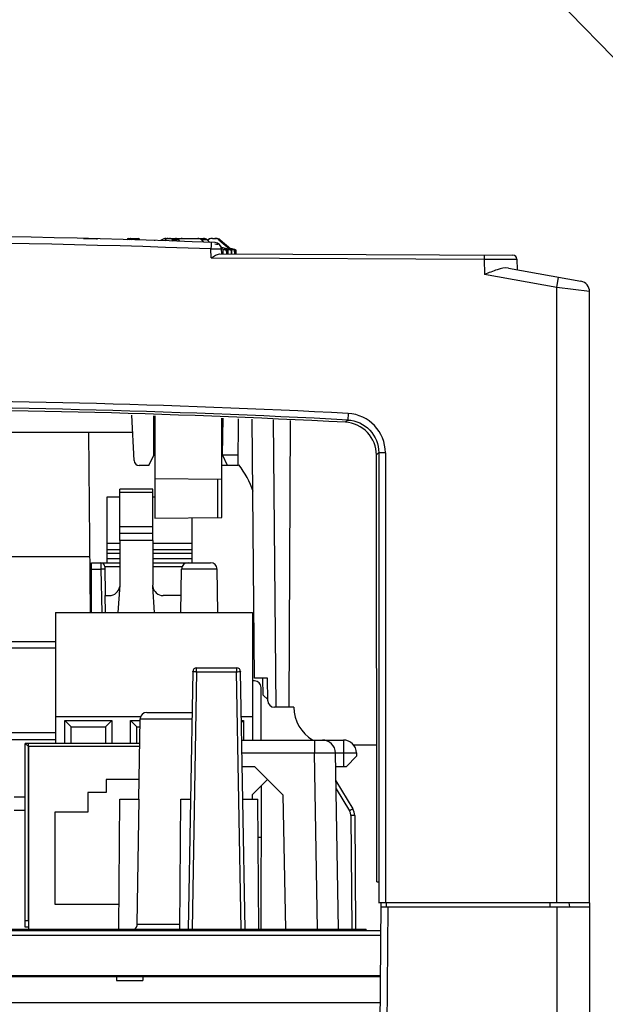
# Model space of a CAD drawing. Header units: millimetres. Extents: x 0 to 1700, y 17 to 1205.
# Tile 13 of 51: x 308 to 353, y 530 to 605. Entities that reach past the tile are written whole.
import ezdxf

# ---------------------------------------------------------------- set-up
doc = ezdxf.new("R2010")
doc.units = ezdxf.units.MM
doc.header["$LTSCALE"] = 77.505185
doc.layers.get('0').update_dxf_attribs({"linetype": 'CONTINUOUS'})
doc.styles.get("Standard").update_dxf_attribs({"font": 'arial.ttf'})
doc.dimstyles.get("Standard").update_dxf_attribs({"dimtxt": 3, "dimasz": 3, "dimexe": 1.5, "dimexo": 3, "dimtad": 1, "dimdec": 1, "dimzin": 0, "dimdsep": 46, "dimtxsty": 'Standard', "dimblk": '_FILLED', "dimblk1": '_FILLED', "dimblk2": '_FILLED', "dimcen": 0.09, "dimadec": 1, "dimazin": 0, "dimtol": 1, "dimtp": 0.1, "dimtm": 0.1, "dimtfac": 1, "dimtdec": 1, "dimtofl": 0, "dimtmove": 0, "dimatfit": 3, "dimldrblk": '_FILLED', "dimfxl": 1, "dimtolj": 1, "dimtzin": 0, "dimarcsym": 0})

# ---------------------------------------------------------------- blocks, each defined once
blk = doc.blocks.new('_FILLED')
at = {"color": 0, "linetype": 'ByBlock'}
blk.add_solid([(0, 0), (-1, 0.25), (-1, -0.25)], dxfattribs=at)

msp = doc.modelspace()

# ---------------------------------------------------------------- linework, layer by layer
at = {"linetype": 'Continuous'}
for p, q in [((313.201, 588.373), (314.247, 588.373)), ((316.614, 588.373), (317.378, 588.373)), ((319.317, 588.336), (319.059, 588.216)), ((319.526, 588.336), (319.317, 588.336)), ((319.479, 588.373), (322.349, 588.373)), ((323.018, 588.373), (323.3, 588.373)), ((318.624, 588.181), (318.624, 588.245)), ((320.429, 588.256), (319.967, 588.256)), ((319.967, 588.256), (320.028, 588.173)), ((320.429, 588.256), (320.509, 588.156)), ((322.63, 588.256), (322.182, 588.256)), ((322.182, 588.256), (322.35, 588.091)), ((322.63, 588.256), (322.823, 588.073)), ((322.92, 587.82), (322.91, 587.57)), ((322.91, 587.57), (323.694, 587.576)), ((322.929, 588.07), (322.92, 587.82)), ((323.618, 588.256), (323.516, 588.256)), ((323.516, 588.256), (324.319, 587.569)), ((323.618, 588.256), (324.43, 587.568)), ((323.694, 587.576), (323.71, 587.576)), ((323.708, 587.701), (323.994, 587.639)), ((323.724, 587.189), (323.71, 587.576)), ((323.994, 587.639), (324.242, 587.585)), ((324.242, 587.585), (324.305, 587.571)), ((324.514, 587.571), (324.396, 587.597)), ((322.934, 586.892), (322.91, 587.571)), ((322.934, 586.892), (343.694, 586.8)), ((323.548, 587.189), (345.897, 587.09)), ((323.809, 587.551), (323.726, 587.57)), ((323.809, 587.551), (323.818, 587.188)), ((323.926, 587.57), (324.012, 587.551)), ((324.142, 587.507), (324.076, 587.507)), ((324.076, 587.507), (324.085, 587.187)), ((324.097, 587.53), (324.095, 587.57)), ((324.181, 587.551), (324.095, 587.57)), ((324.142, 587.507), (324.154, 587.509)), ((324.154, 587.187), (324.142, 587.507)), ((324.166, 587.187), (324.154, 587.509)), ((324.181, 587.551), (324.182, 587.51)), ((324.182, 587.51), (324.192, 587.187)), ((324.239, 587.57), (324.327, 587.551)), ((324.305, 587.571), (324.305, 587.556)), ((324.319, 587.569), (324.319, 587.551)), ((324.319, 587.569), (324.358, 587.569)), ((324.358, 587.569), (324.358, 587.544)), ((324.399, 587.56), (324.358, 587.569)), ((324.439, 587.551), (324.399, 587.56)), ((324.436, 587.57), (324.526, 587.551)), ((324.483, 587.507), (324.436, 587.507)), ((324.436, 587.507), (324.445, 587.185)), ((324.439, 587.551), (324.44, 587.524)), ((324.483, 587.507), (324.489, 587.508)), ((324.495, 587.185), (324.483, 587.507)), ((324.501, 587.185), (324.489, 587.508)), ((324.491, 587.559), (324.49, 587.57)), ((324.528, 587.562), (324.49, 587.57)), ((324.516, 587.57), (324.514, 587.571)), ((324.516, 587.57), (324.529, 587.568)), ((324.58, 587.551), (324.528, 587.562)), ((324.529, 587.568), (324.561, 587.561)), ((324.561, 587.561), (324.606, 587.551)), ((324.58, 587.551), (324.58, 587.539)), ((324.67, 587.537), (324.606, 587.551)), ((324.706, 587.507), (324.678, 587.507)), ((324.678, 587.507), (324.688, 587.184)), ((324.706, 587.507), (324.708, 587.507)), ((324.718, 587.184), (324.706, 587.507)), ((324.72, 587.184), (324.708, 587.507)), ((324.809, 587.507), (324.801, 587.507)), ((324.801, 587.507), (324.811, 587.184)), ((324.821, 587.184), (324.809, 587.507)), ((324.82, 587.184), (324.809, 587.507)), ((343.695, 587.1), (343.694, 586.8)), ((343.694, 586.8), (343.735, 585.628)), ((343.694, 586.8), (344.47, 586.8)), ((344.47, 586.8), (345.169, 586.8)), ((345.169, 586.8), (346.077, 586.801)), ((345.552, 586.111), (351.067, 585.108)), ((346.077, 586.801), (346.196, 586.801)), ((346.196, 586.801), (346.224, 585.989)), ((349.224, 584.63), (343.735, 585.628)), ((349.224, 584.63), (349.367, 585.417)), ((349.224, 537.789), (349.224, 584.63)), ((351.724, 584.321), (349.224, 584.63)), ((351.724, 537.789), (351.724, 584.321)), ((317.054, 571.468), (316.873, 574.92)), ((318.556, 571.88), (318.566, 574.864)), ((318.624, 574.862), (318.624, 567.089)), ((333.35, 575.047), (333.324, 574.55)), ((323.724, 567.133), (323.724, 574.691)), ((323.782, 571.889), (323.831, 574.687)), ((324.974, 571.089), (325.005, 574.648)), ((326.218, 554.889), (326.046, 574.613)), ((327.646, 574.559), (327.837, 552.689)), ((328.853, 552.689), (328.967, 574.515)), ((333.324, 574.55), (333.14, 574.375)), ((316.943, 573.589), (303.59, 573.589)), ((313.729, 559.889), (313.609, 573.589)), ((318.624, 573.589), (318.562, 573.589)), ((318.17, 571.089), (318.556, 571.88)), ((323.782, 571.875), (323.724, 571.875)), ((324.168, 571.089), (323.782, 571.889)), ((324.981, 571.882), (323.782, 571.882)), ((335.684, 572.063), (335.502, 571.89)), ((335.527, 539.389), (335.502, 571.89)), ((335.684, 572.063), (335.684, 537.789)), ((336.182, 572.063), (335.684, 572.063)), ((336.182, 572.063), (336.182, 537.789)), ((318.17, 571.089), (317.454, 571.089)), ((324.974, 571.089), (323.724, 571.089)), ((318.624, 570.089), (323.724, 570.044)), ((323.427, 567.131), (323.427, 570.047)), ((315.974, 565.389), (315.974, 569.289)), ((318.474, 569.289), (315.974, 569.289)), ((318.474, 569.037), (315.974, 569.037)), ((318.474, 565.389), (318.474, 569.289)), ((314.981, 568.689), (314.981, 563.689)), ((315.974, 568.689), (314.981, 568.689)), ((318.624, 568.689), (318.474, 568.689)), ((318.624, 567.089), (323.724, 567.133)), ((321.467, 563.689), (321.467, 567.113)), ((318.474, 566.419), (315.974, 566.419)), ((318.474, 565.923), (315.974, 565.923)), ((314.981, 565.189), (315.974, 565.189)), ((315.974, 565.389), (315.974, 561.989)), ((318.474, 565.389), (315.974, 565.389)), ((318.474, 565.389), (318.474, 561.989)), ((318.474, 565.189), (321.467, 565.189)), ((314.981, 564.689), (315.974, 564.689)), ((315.974, 564.385), (314.981, 564.385)), ((318.474, 564.689), (321.467, 564.689)), ((321.467, 564.385), (318.474, 564.385)), ((313.692, 564.124), (281.48, 564.124)), ((313.804, 559.889), (313.824, 563.689)), ((313.824, 563.689), (314.529, 563.689)), ((313.824, 563.689), (315.974, 563.689)), ((314.529, 563.689), (314.532, 563.349)), ((315.974, 563.993), (314.981, 563.993)), ((321.467, 563.993), (318.474, 563.993)), ((318.474, 563.689), (322.882, 563.689)), ((321.165, 563.689), (322.873, 563.689)), ((313.821, 563.197), (314.533, 563.197)), ((314.532, 563.349), (314.533, 563.197)), ((314.533, 563.197), (314.59, 559.889)), ((314.829, 563.394), (314.868, 561.189)), ((314.829, 563.391), (315.974, 563.391)), ((318.474, 563.391), (320.665, 563.391)), ((320.608, 559.889), (320.665, 563.197)), ((323.383, 563.197), (320.665, 563.197)), ((323.44, 559.889), (323.383, 563.197)), ((315.974, 561.989), (315.832, 559.889)), ((318.481, 561.88), (318.474, 561.989)), ((318.618, 559.889), (318.481, 561.88)), ((314.824, 561.189), (315.174, 561.189)), ((314.824, 561.189), (314.853, 559.889)), ((320.63, 561.189), (319.274, 561.189)), ((311.074, 559.889), (311.074, 549.939)), ((311.074, 559.889), (326.074, 559.889)), ((326.074, 559.889), (326.074, 550.189)), ((287.295, 557.689), (311.074, 557.689)), ((311.074, 557.197), (288.13, 557.197)), ((321.519, 555.394), (321.177, 535.789)), ((321.819, 555.394), (321.477, 535.789)), ((321.819, 555.394), (321.819, 555.689)), ((321.819, 555.689), (324.861, 555.689)), ((321.819, 555.394), (324.861, 555.394)), ((324.861, 555.689), (324.861, 555.394)), ((325.203, 535.789), (324.861, 555.394)), ((325.503, 535.789), (325.161, 555.394)), ((326.224, 554.689), (326.074, 554.689)), ((327.218, 554.889), (326.218, 554.889)), ((326.89, 553.605), (326.848, 554.876)), ((327.233, 553.184), (327.218, 554.889)), ((326.724, 550.189), (326.724, 554.189)), ((326.89, 553.605), (327.232, 553.274)), ((329.224, 552.689), (327.733, 552.689)), ((311.074, 551.993), (317.571, 551.993)), ((311.774, 549.939), (311.774, 551.689)), ((311.774, 551.689), (315.374, 551.689)), ((311.774, 551.689), (312.274, 551.189)), ((315.374, 551.689), (314.874, 551.189)), ((315.374, 551.689), (315.374, 549.939)), ((316.774, 549.939), (316.774, 551.689)), ((316.774, 551.689), (317.514, 551.689)), ((317.274, 551.189), (316.774, 551.689)), ((317.409, 545.689), (317.515, 551.797)), ((317.515, 551.797), (321.456, 551.797)), ((318.015, 552.289), (321.465, 552.289)), ((325.22, 551.993), (326.074, 551.993)), ((325.226, 551.689), (325.374, 551.689)), ((325.228, 551.543), (325.374, 551.689)), ((325.374, 551.689), (325.374, 550.189)), ((312.274, 549.939), (312.274, 551.189)), ((312.274, 551.189), (314.874, 551.189)), ((314.874, 551.189), (314.874, 549.939)), ((317.274, 549.939), (317.274, 551.189)), ((317.274, 551.189), (317.505, 551.189)), ((311.074, 550.739), (302.124, 550.739)), ((302.824, 550.239), (311.074, 550.239)), ((325.252, 550.189), (332.988, 550.189)), ((330.788, 550.189), (330.788, 549.206)), ((332.988, 550.189), (332.988, 549.206)), ((308.774, 535.939), (308.774, 549.939)), ((317.483, 549.939), (308.774, 549.939)), ((309.024, 549.689), (308.774, 549.939)), ((309.024, 536.439), (309.024, 549.939)), ((309.024, 549.689), (309.024, 535.789)), ((317.479, 549.689), (309.024, 549.689)), ((317.479, 549.689), (309.024, 549.689)), ((335.519, 549.789), (333.768, 549.789)), ((325.269, 549.206), (330.788, 549.206)), ((331.022, 535.789), (330.788, 549.206)), ((332.622, 535.789), (332.388, 549.206)), ((332.388, 549.206), (332.988, 549.206)), ((332.988, 549.206), (333.006, 548.189)), ((333.992, 548.957), (333.224, 548.189)), ((333.988, 549.206), (333.992, 548.957)), ((325.287, 548.189), (326.224, 548.189)), ((326.224, 548.189), (328.391, 546.021)), ((332.406, 548.189), (333.224, 548.189)), ((314.924, 547.189), (314.924, 546.189)), ((317.435, 547.189), (314.924, 547.189)), ((326.057, 546.021), (327.224, 547.189)), ((326.729, 535.789), (326.748, 546.712)), ((332.425, 547.087), (333.705, 544.954)), ((332.435, 546.489), (333.448, 544.802)), ((308.774, 545.841), (307.924, 545.841)), ((313.524, 546.189), (313.524, 544.689)), ((314.924, 546.189), (313.524, 546.189)), ((315.888, 535.789), (315.974, 545.689)), ((315.974, 545.689), (317.456, 545.689)), ((317.302, 536.18), (317.456, 545.689)), ((320.538, 535.789), (320.624, 545.689)), ((320.624, 545.689), (321.349, 545.689)), ((325.33, 545.689), (326.474, 545.689)), ((326.057, 546.021), (326.051, 545.696)), ((326.56, 535.789), (326.474, 545.689)), ((328.391, 546.021), (328.57, 535.789)), ((307.924, 544.841), (308.774, 544.841)), ((311.024, 544.689), (311.024, 537.689)), ((313.524, 544.689), (311.024, 544.689)), ((333.548, 544.448), (333.623, 535.789)), ((333.848, 544.448), (333.923, 535.789)), ((326.499, 542.789), (326.673, 542.789)), ((335.527, 539.389), (335.637, 539.389)), ((311.024, 537.689), (315.904, 537.689)), ((351.724, 537.789), (335.663, 537.789)), ((335.724, 521.587), (335.865, 537.787)), ((335.863, 537.489), (351.724, 537.489)), ((336.365, 537.489), (336.227, 521.589)), ((336.262, 537.489), (336.265, 537.788)), ((348.724, 537.489), (348.724, 537.789)), ((349.237, 537.489), (349.237, 413.389)), ((350.224, 537.489), (350.168, 537.789)), ((351.724, 537.789), (351.724, 413.389)), ((309.024, 536.439), (308.774, 536.439)), ((309.024, 535.939), (308.774, 535.939)), ((317.302, 536.18), (320.541, 536.18)), ((87.601, 535.689), (335.847, 535.689)), ((87.604, 535.339), (335.844, 535.339)), ((88.724, 535.789), (334.724, 535.789)), ((334.724, 535.689), (334.724, 535.789)), ((335.817, 532.241), (285.57, 532.241)), ((285.615, 532.189), (335.817, 532.189)), ((315.724, 532.189), (315.724, 531.889)), ((317.724, 532.189), (317.724, 531.889)), ((315.724, 531.889), (317.724, 531.889)), ((335.799, 530.189), (286.281, 530.189))]:
    msp.add_line(p, q, dxfattribs=at)
for centre, radius, start, end in [((295.224, -151.411), 740, 87.831093, 92.168907), ((295.224, -151.411), 739.5, 87.854404, 92.145584), ((295.174, 218.989), 370, 85.61757, 85.6538), ((323.211, 587.559), 0.5, 1.99999, 87.83109), ((323.424, 587.608), 0.3, 0, 42.52513), ((324.011, 583.022), 4.549, 90.35461, 91.06378), ((324.011, 583.019), 4.552, 89.64547, 90.35453), ((324.011, 583.011), 4.561, 88.93739, 89.64539), ((324.295, 585.564), 2.008, 89.72196, 91.60138), ((324.373, 586.5), 1.069, 88.28196, 90.82898), ((324.371, 586.385), 1.184, 87.15029, 88.34559), ((324.463, 587.102), 0.469, 91.10428, 93.31195), ((325.659, 593.127), 5.707, 257.6609, 258.32601), ((324.463, 587.099), 0.472, 86.69735, 91.09822), ((325.573, 592.705), 5.277, 258.3182, 259.01106), ((327.541, 601.303), 14.067, 257.84977, 258.11943), ((321.349, 572.036), 15.853, 77.5265, 77.90719), ((345.896, 586.79), 0.3, 2, 89.74535), ((350.924, 584.321), 0.8, 0, 79.69561), ((295.224, -151.411), 727.458, 86.995741, 93.439924), ((295.224, -151.411), 726.96, 86.995741, 93.439924), ((333.197, 572.066), 2.985, 359.93575, 87.05999), ((317.454, 571.489), 0.4, 183, 270), ((319.937, 567.089), 6.5, 18.07013, 38.50389), ((314.529, 563.389), 0.3, 1, 90), ((321.165, 563.189), 0.5, 90, 179), ((322.883, 563.189), 0.5, 1, 90), ((314.799, 548.241), 14.959, 90.44464, 91.01903), ((315.174, 561.989), 0.8, 270, 352.27437), ((319.274, 561.989), 0.8, 187.8365, 270), ((321.819, 555.389), 0.3, 90, 179), ((324.861, 555.389), 0.3, 1, 90), ((326.224, 554.189), 0.5, 0, 90), ((327.733, 553.189), 0.5, 180.5, 270), ((332.124, 552.689), 2.9, 180, 239.67673), ((318.015, 551.789), 0.5, 90, 179), ((331.388, 549.189), 1, 1, 90), ((332.988, 549.189), 1, 1, 90), ((351.348, 514.976), 34.785, 120.72409, 120.97022), ((332.848, 544.439), 1, 0.5, 30.96376), ((332.843, 544.44), 0.705, 11.65806, 30.89901), ((332.845, 544.441), 0.702, 0.51727, 11.57605), ((333.814, 514.533), 29.916, 90.22237, 90.50963)]:
    msp.add_arc(centre, radius, start, end, dxfattribs=at)
for centre, major_axis, ratio, start_param, end_param in [((314.265, 587.873), (-0.017, 0.5), 0.007584, -0.556594, -0.000265), ((316.598, 587.873), (0.019, 0.5), 0.334467, 0.012393, 0.757415), ((316.735, 587.873), (0.019, 0.5), 0.348721, 0.012992, 0.768291), ((316.799, 587.873), (0.019, 0.5), 0.348721, -0.685139, 0.012992), ((317.394, 587.873), (-0.019, 0.5), 0.348721, -0.711124, -0.012992), ((319.47, 587.873), (0.034, 0.499), 0.861157, 0.059089, 0.443061), ((319.628, 587.873), (0.023, 0.5), 0.647797, 0.029686, 0.90235), ((319.748, 587.873), (0.023, 0.5), 0.647797, -0.668446, 0.029686), ((320.231, 587.873), (-0.023, 0.5), 0.647797, -0.727817, -0.029686), ((320.71, 587.373), (0.07, 0.998), 0.868742, 6.344363, 6.737845), ((321.896, 587.873), (0.035, 0.499), 0.868742, -0.636954, 0.061177), ((322.357, 587.873), (-0.035, 0.499), 0.868742, -0.759309, -0.061177), ((322.985, 587.873), (0.092, 0.492), 0.982303, 0.181035, 0.941383), ((323.015, 587.873), (0.099, 0.49), 0.984944, 0.196244, 0.991421), ((323.197, 587.873), (0.099, 0.49), 0.984944, -0.501888, 0.196244), ((323.303, 587.873), (-0.099, 0.49), 0.984944, -0.894376, -0.196244), ((295.224, -151.967), (0, 727.331), 1, -0.052153, 0.059754)]:
    msp.add_ellipse(centre, major_axis=major_axis, ratio=ratio, start_param=start_param, end_param=end_param, dxfattribs=at)
for points, knots in [([(322.934, 586.892), (323.041, 586.959), (323.232, 587.073), (323.446, 587.19), (323.548, 587.189)], [0, 0, 0, 0, 0.552056, 1, 1, 1, 1]), ([(323.809, 587.551), (323.86, 587.539), (323.935, 587.524), (324.024, 587.511), (324.062, 587.507), (324.076, 587.507)], [0, 0, 0, 0, 0.587179, 0.837268, 1, 1, 1, 1]), ([(324.07, 587.537), (324.066, 587.539), (324.047, 587.543), (324.027, 587.548), (324.012, 587.551)], [0, 0, 0, 0, 0.235297, 1, 1, 1, 1]), ([(324.116, 587.525), (324.113, 587.526), (324.098, 587.53), (324.082, 587.534), (324.07, 587.537)], [0, 0, 0, 0, 0.220134, 1, 1, 1, 1]), ([(324.154, 587.509), (324.154, 587.51), (324.15, 587.513), (324.143, 587.516), (324.131, 587.52), (324.122, 587.523), (324.116, 587.525)], [0, 0, 0, 0, 0.090352, 0.287466, 0.593254, 1, 1, 1, 1]), ([(324.181, 587.551), (324.233, 587.54), (324.305, 587.525), (324.391, 587.511), (324.424, 587.507), (324.436, 587.507)], [0, 0, 0, 0, 0.614242, 0.85755, 1, 1, 1, 1]), ([(324.438, 587.525), (324.431, 587.527), (324.394, 587.536), (324.356, 587.545), (324.327, 587.551)], [0, 0, 0, 0, 0.213319, 1, 1, 1, 1]), ([(324.473, 587.515), (324.471, 587.516), (324.459, 587.519), (324.448, 587.522), (324.438, 587.525)], [0, 0, 0, 0, 0.203356, 1, 1, 1, 1]), ([(324.489, 587.508), (324.489, 587.509), (324.481, 587.512), (324.477, 587.514), (324.473, 587.515)], [0, 0, 0, 0, 0.282849, 1, 1, 1, 1]), ([(324.681, 587.516), (324.671, 587.518), (324.62, 587.531), (324.568, 587.542), (324.526, 587.551)], [0, 0, 0, 0, 0.187297, 1, 1, 1, 1]), ([(324.567, 587.525), (324.591, 587.52), (324.628, 587.514), (324.666, 587.507), (324.678, 587.507)], [0, 0, 0, 0, 0.664559, 1, 1, 1, 1]), ([(324.645, 587.537), (324.66, 587.534), (324.707, 587.524), (324.755, 587.515), (324.787, 587.509)], [0, 0, 0, 0, 0.319548, 1, 1, 1, 1]), ([(324.787, 587.509), (324.789, 587.508), (324.793, 587.508), (324.798, 587.507), (324.801, 587.507)], [0, 0, 0, 0, 0.389007, 1, 1, 1, 1]), ([(345.552, 586.111), (345.271, 586.162), (344.63, 585.984), (344.055, 585.756), (343.735, 585.628)], [0, 0, 0, 0, 0.453365, 1, 1, 1, 1]), ([(335.502, 571.89), (335.502, 572.505), (335.007, 573.785), (333.754, 574.343), (333.14, 574.375)], [0, 0, 0, 0, 0.499978, 1, 1, 1, 1]), ([(333.324, 574.55), (333.939, 574.519), (335.193, 573.96), (335.685, 572.678), (335.684, 572.063)], [0, 0, 0, 0, 0.499999, 1, 1, 1, 1]), ([(314.833, 563.197), (314.832, 563.211), (314.751, 563.184), (314.719, 563.2), (314.683, 563.199)], [0, 0, 0, 0, 0.268327, 1, 1, 1, 1]), ([(321.519, 555.394), (321.519, 555.402), (321.566, 555.387), (321.612, 555.401), (321.712, 555.394), (321.781, 555.395), (321.819, 555.394)], [0, 0, 0, 0, 0.07655, 0.293035, 0.617938, 1, 1, 1, 1]), ([(324.861, 555.394), (324.887, 555.394), (324.974, 555.396), (325.061, 555.397), (325.123, 555.396)], [0, 0, 0, 0, 0.298994, 1, 1, 1, 1]), ([(325.123, 555.396), (325.132, 555.396), (325.14, 555.392), (325.161, 555.397), (325.161, 555.394)], [0, 0, 0, 0, 0.742708, 1, 1, 1, 1]), ([(330.788, 549.206), (330.992, 549.208), (331.289, 549.211), (331.665, 549.213), (331.906, 549.215), (332.097, 549.21), (332.256, 549.219), (332.323, 549.199), (332.388, 549.216), (332.388, 549.206)], [0, 0, 0, 0, 0.382337, 0.555119, 0.706631, 0.831051, 0.923572, 0.980614, 1, 1, 1, 1]), ([(332.988, 549.206), (333.116, 549.208), (333.35, 549.211), (333.63, 549.215), (333.807, 549.212), (333.905, 549.216), (333.948, 549.204), (333.988, 549.213), (333.988, 549.206)], [0, 0, 0, 0, 0.382549, 0.706909, 0.83113, 0.923578, 0.980462, 1, 1, 1, 1]), ([(333.705, 544.954), (333.698, 544.965), (333.643, 544.898), (333.607, 544.897), (333.576, 544.878)], [0, 0, 0, 0, 0.267913, 1, 1, 1, 1]), ([(333.848, 544.448), (333.847, 544.461), (333.766, 544.432), (333.734, 544.449), (333.698, 544.449)], [0, 0, 0, 0, 0.268044, 1, 1, 1, 1])]:
    msp.add_open_spline(points, degree=3, knots=knots, dxfattribs=at)
msp.add_open_spline([(317.088, 535.78), (317.212, 535.867), (317.299, 536.029), (317.302, 536.18)], degree=3, dxfattribs=at)

# ---------------------------------------------------------------- leaders
at = {"linetype": 'Continuous', "annotation_type": 0, "has_hookline": 1, "hookline_direction": 0, "text_width": 92.572}
msp.add_leader([(334.724, 621.471), (364.788, 590.581), (367.163, 590.581)], dimstyle='Standard', override={"dimtad": 0}, dxfattribs=at)

doc.saveas('drawing.dxf')
